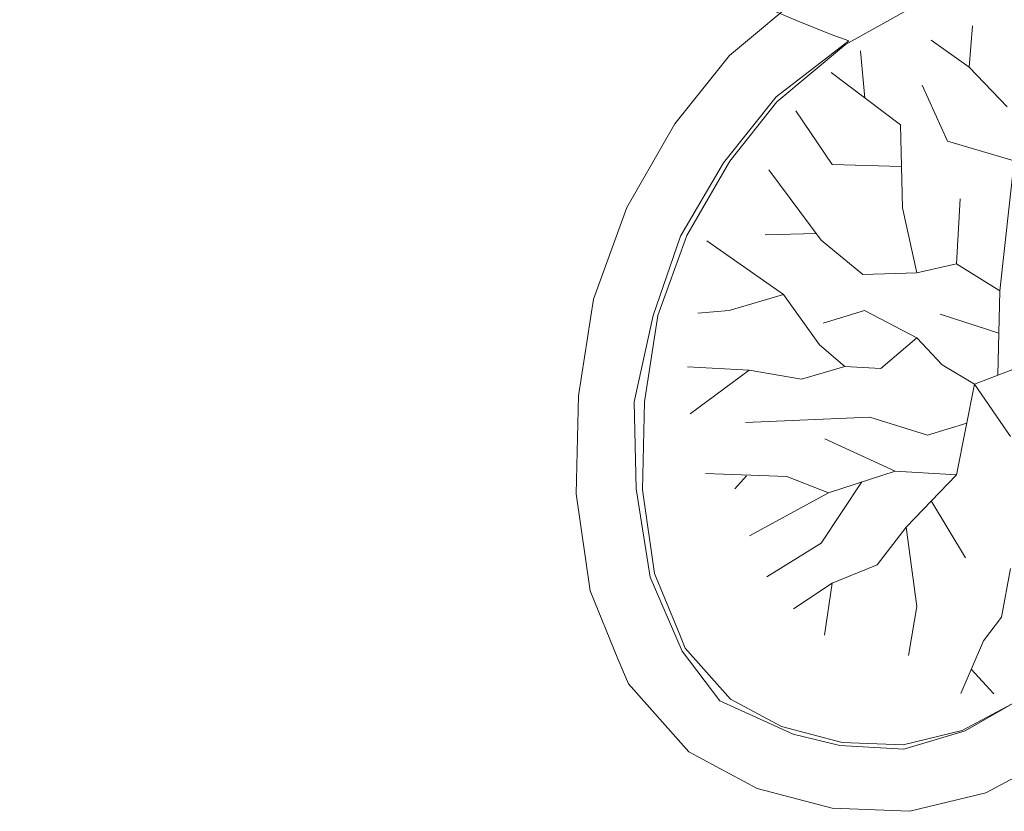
# Model space of a CAD drawing. Header units: millimetres. Extents: x 2826 to 3034, y 1533 to 1590.
# Tile 41 of 248: x 2933 to 2941, y 1560 to 1566. Entities that reach past the tile are written whole.
import ezdxf
from ezdxf.enums import TextEntityAlignment as Align

# ---------------------------------------------------------------- set-up
doc = ezdxf.new("R2010")
doc.units = ezdxf.units.MM
doc.layers.add('_Caneta_No__220', color=7, linetype='Continuous', lineweight=15, true_color=0x8a8a8a)
doc.styles.add('ESTILO_GERADO_2', font='arial.ttf')

# ---------------------------------------------------------------- blocks, each defined once
blk = doc.blocks.new('A$Cf44ad3b2')
at = {"layer": '_Caneta_No__220'}
for p, q in [((32.688, 32.1027), (32.7137, 32.4159)), ((31.2209, 31.8773), (31.7727, 32.3019)), ((32.688, 32.1027), (32.3996, 32.3088)), ((31.8963, 31.8678), (31.8633, 32.2264)), ((32.9759, 31.8011), (32.688, 32.1027)), ((32.1672, 31.6641), (31.6394, 32.061)), ((32.5235, 31.5407), (32.3317, 31.9656)), ((30.8224, 31.3755), (31.2209, 31.8773)), ((31.6463, 31.3625), (31.3712, 31.7712)), ((32.1809, 31.0336), (32.1672, 31.6641)), ((33.0307, 31.3899), (32.5235, 31.5407)), ((30.4939, 30.8193), (30.8224, 31.3755)), ((32.174, 31.3488), (31.6463, 31.3625)), ((32.9211, 30.403), (33.0307, 31.3899)), ((31.5641, 30.7868), (31.1651, 31.3214)), ((32.5921, 30.6086), (32.6195, 31.1021)), ((32.2905, 30.5401), (32.1809, 31.0336)), ((31.5247, 30.8395), (31.1391, 30.8279)), ((30.2876, 30.2146), (30.4939, 30.8193)), ((31.2762, 30.3756), (30.6943, 30.7835)), ((31.8793, 30.5264), (31.5641, 30.7868)), ((32.5921, 30.6086), (32.2905, 30.5401)), ((32.9211, 30.403), (32.5921, 30.6086)), ((32.2905, 30.5401), (31.8793, 30.5264)), ((32.9073, 29.7615), (32.9211, 30.403)), ((31.2762, 30.3756), (30.865, 30.2523)), ((31.5504, 29.9918), (31.2762, 30.3756)), ((30.865, 30.2523), (30.6274, 30.2319)), ((31.893, 30.2523), (31.5778, 30.1563)), ((32.2905, 30.0466), (31.893, 30.2523)), ((30.1425, 29.5586), (30.2876, 30.2146)), ((32.9142, 30.0823), (32.4687, 30.2248)), ((32.2905, 30.0466), (32.0164, 29.8136)), ((32.4824, 29.841), (32.2905, 30.0466)), ((31.7423, 29.8273), (31.5504, 29.9918)), ((31.0158, 29.7999), (30.5489, 29.8262)), ((31.0158, 29.7999), (30.5675, 29.467)), ((31.4133, 29.7314), (31.0158, 29.7999)), ((31.7423, 29.8273), (31.4133, 29.7314)), ((32.0164, 29.8136), (31.7423, 29.8273)), ((32.7292, 29.693), (32.4824, 29.841)), ((32.7292, 29.693), (33.0855, 29.8301)), ((32.7292, 29.693), (32.5921, 29.0049)), ((32.7292, 29.693), (33.0033, 29.2955)), ((30.157, 28.8987), (30.1425, 29.5586)), ((31.9341, 29.4435), (30.9884, 29.4024)), ((32.3728, 29.3065), (31.9341, 29.4435)), ((32.6703, 29.3978), (32.3728, 29.3065)), ((32.126, 29.0323), (31.5915, 29.2791)), ((32.126, 29.0323), (31.6189, 28.8679)), ((32.5921, 29.0049), (32.126, 29.0323)), ((31.3036, 28.9912), (30.6857, 29.0154)), ((30.9966, 28.998), (30.9065, 28.8981)), ((31.6189, 28.8679), (31.3036, 28.9912)), ((32.5921, 29.0049), (32.2083, 28.6074)), ((30.2635, 28.2268), (30.157, 28.8987)), ((31.5641, 28.4841), (31.8725, 28.9501)), ((31.6189, 28.8679), (31.0192, 28.5399)), ((32.4002, 28.8062), (32.6606, 28.3744)), ((32.2083, 28.6074), (31.989, 28.3196)), ((32.2083, 28.6074), (32.2905, 28.0043)), ((31.1502, 28.2297), (31.5641, 28.4841)), ((31.989, 28.3196), (31.6463, 28.1825)), ((33.0033, 28.2922), (32.9348, 27.9221)), ((30.5067, 27.6655), (30.2635, 28.2268)), ((31.6463, 28.1825), (31.3543, 27.9856)), ((31.6463, 28.1825), (31.5888, 27.7859)), ((32.2905, 28.0043), (32.2266, 27.6304)), ((32.9348, 27.9221), (32.7977, 27.7439)), ((32.7977, 27.7439), (32.6255, 27.3434)), ((30.7923, 27.2867), (30.5067, 27.6655)), ((33.6247, 27.6141), (32.6567, 27.0603)), ((32.7046, 27.5274), (32.8764, 27.3411)), ((31.3517, 27.0345), (30.7923, 27.2867)), ((31.7065, 26.9477), (31.3517, 27.0345)), ((32.6567, 27.0603), (32.1905, 26.9189)), ((32.1905, 26.9189), (31.7065, 26.9477))]:
    blk.add_line(p, q, dxfattribs=at)
for points in [[(33.4196, 33.3362), (32.7497, 33.2592), (32.0806, 33.0346), (31.4627, 32.6902), (30.8658, 32.1919), (30.4521, 31.6714), (30.0859, 31.0364), (29.8338, 30.34), (29.7192, 29.6046), (29.7006, 28.8601), (29.8091, 28.1226), (30.0187, 27.6066), (30.1004, 27.4153), (30.5579, 26.9004), (31.0765, 26.6203), (31.6483, 26.4708), (32.2377, 26.4476), (32.815, 26.5869), (33.3355, 26.8659)], [(33.4314, 32.8311), (32.8597, 32.7654), (32.2849, 32.5724), (31.7489, 32.2736), (31.2278, 31.8386), (30.8693, 31.3876), (30.5439, 30.8234), (30.3235, 30.2145), (30.2215, 29.5594), (30.2047, 28.8906), (30.2981, 28.2558), (30.4833, 27.8001), (30.531, 27.6883), (30.8751, 27.3009), (31.2623, 27.0918), (31.7227, 26.9715), (32.1876, 26.9532), (32.6342, 27.061), (33.0098, 27.2622)]]:
    blk.add_lwpolyline(points, dxfattribs=at)
blk.add_arc((35.6186, 42.742), 11.126, 203.4652, 249.77702, dxfattribs=at)
at = {"layer": '_Caneta_No__220', "style": 'ESTILO_GERADO_2'}
for p in [(50.2713, 22.5674), (50.8713, 22.5674)]:
    blk.add_attdef('txt', text='', height=0.12, dxfattribs=at).set_placement(p, align=Align.MIDDLE_CENTER)
blk.add_attdef('txt', text='', height=0.12, rotation=90, dxfattribs=at).set_placement((17.1363, 18.425), align=Align.MIDDLE_CENTER)

msp = doc.modelspace()

# ---------------------------------------------------------------- block references
msp.add_blockref('A$Cf44ad3b2', (2907.7964, 1533.293))

doc.saveas('drawing.dxf')
